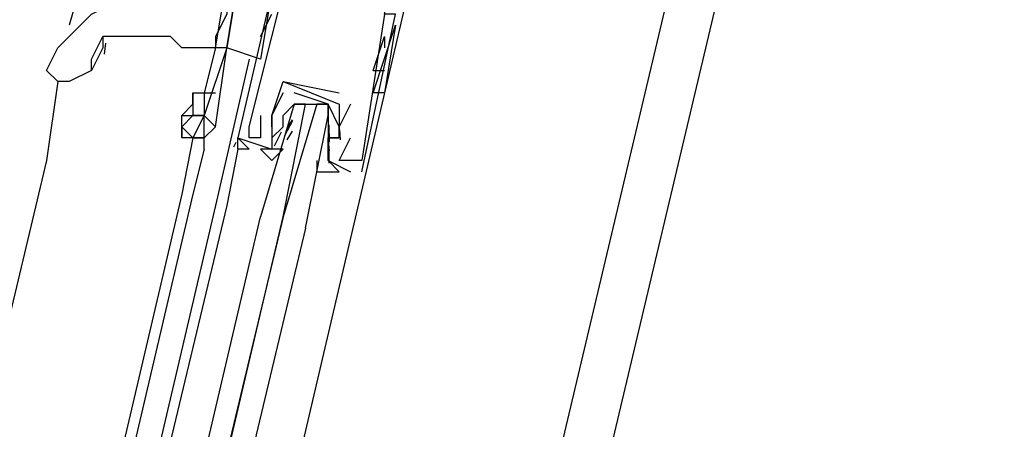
# Model space of a CAD drawing. Header units: feet. Extents: x -79 to 198, y -22 to 181.
# Tile 41 of 164: x 115.475 to 116.641, y 67.18 to 67.664. Entities that reach past the tile are written whole.
import ezdxf

# ---------------------------------------------------------------- set-up
doc = ezdxf.new("R2010")
doc.units = ezdxf.units.FT
doc.layers.add('A-LINEA', color=7, linetype='CONTINUOUS')

msp = doc.modelspace()

# ---------------------------------------------------------------- linework, layer by layer
at = {"layer": 'A-LINEA'}
for p, q in [((115.8667, 67.4044), (115.96, 67.8044)), ((115.56, 67.7511), (115.5333, 67.6578)), ((114.6133, 60.8044), (116.2533, 67.7378)), ((115.7733, 67.6978), (115.76, 67.6178)), ((115.76, 67.6444), (115.7733, 67.6711)), ((115.8933, 67.5778), (115.92, 67.6578)), ((115.8933, 67.5778), (115.92, 67.6578)), ((115.92, 67.6578), (115.92, 67.6578)), ((115.5766, 67.6366), (115.5748, 67.6237)), ((115.8933, 67.6044), (115.9067, 67.6444)), ((115.9067, 67.6444), (115.9067, 67.6311)), ((115.5733, 67.6311), (115.56, 67.6044)), ((115.7067, 67.6311), (115.6933, 67.5778)), ((115.7067, 67.6311), (115.7067, 67.6311)), ((115.7067, 67.6311), (115.7067, 67.6311)), ((115.72, 67.6311), (115.72, 67.6311)), ((115.7467, 67.6178), (115.7067, 67.4444)), ((115.8933, 67.6044), (115.9067, 67.6044)), ((115.52, 67.5911), (115.5067, 67.4978)), ((115.7867, 67.5911), (115.8533, 67.5778)), ((115.7867, 67.5911), (115.7867, 67.5911)), ((115.7867, 67.5911), (115.7867, 67.5911)), ((115.9067, 67.5911), (115.9067, 67.5911)), ((115.7867, 67.5778), (115.7867, 67.5778)), ((115.7867, 67.5778), (115.7867, 67.5778)), ((115.8533, 67.5778), (115.8533, 67.5778)), ((115.8, 67.5644), (115.8, 67.5644)), ((115.8133, 67.5644), (115.8267, 67.5644)), ((115.8667, 67.5644), (115.8533, 67.5378)), ((115.8533, 67.5644), (115.8533, 67.5644)), ((115.8533, 67.5644), (115.8533, 67.5644)), ((115.8667, 67.5644), (115.8667, 67.5644)), ((115.6667, 67.5511), (115.6667, 67.5511)), ((115.76, 67.5511), (115.76, 67.5511)), ((115.7733, 67.5511), (115.7733, 67.5511)), ((115.7733, 67.5511), (115.7733, 67.5511)), ((115.7867, 67.5511), (115.7867, 67.5511)), ((115.7887, 67.5273), (115.7983, 67.5452)), ((115.7915, 67.5356), (115.7977, 67.5457)), ((115.7467, 67.5378), (115.7467, 67.5378)), ((115.7733, 67.5378), (115.7733, 67.5378)), ((115.7733, 67.5244), (115.7867, 67.5378)), ((115.7764, 67.5152), (115.7848, 67.5315)), ((115.7867, 67.5378), (115.7867, 67.5378)), ((115.7915, 67.5222), (115.7977, 67.5324)), ((115.84, 67.5378), (115.84, 67.5378)), ((115.8409, 67.54), (115.8414, 67.5196)), ((115.8533, 67.5378), (115.8533, 67.5378)), ((115.8535, 67.5342), (115.8545, 67.5223)), ((115.68, 67.5244), (115.6667, 67.4578)), ((115.68, 67.5244), (115.68, 67.5244)), ((115.7285, 67.5138), (115.7312, 67.5194)), ((115.7285, 67.5138), (115.7312, 67.5194)), ((115.7285, 67.5138), (115.7312, 67.5194)), ((115.7333, 67.5244), (115.7333, 67.5244)), ((115.7467, 67.5244), (115.7467, 67.5244)), ((115.76, 67.5244), (115.76, 67.5244)), ((115.7733, 67.5244), (115.7733, 67.5244)), ((115.8267, 67.5244), (115.8267, 67.5244)), ((115.84, 67.5244), (115.84, 67.5244)), ((115.84, 67.5244), (115.84, 67.5111)), ((115.8401, 67.5209), (115.8412, 67.509)), ((115.8533, 67.5244), (115.8533, 67.5244)), ((115.8533, 67.5244), (115.8533, 67.5244)), ((115.8667, 67.5244), (115.8667, 67.5244)), ((115.6933, 67.5111), (115.68, 67.4578)), ((115.7733, 67.5111), (115.7733, 67.5111)), ((115.7867, 67.5111), (115.7867, 67.5111)), ((115.84, 67.5111), (115.84, 67.5111)), ((115.8408, 67.5129), (115.8411, 67.4946)), ((115.5067, 67.4978), (114.8, 64.5378)), ((115.84, 67.4978), (115.8667, 67.4844)), ((115.84, 67.4978), (115.84, 67.4978)), ((115.8533, 67.4978), (115.8533, 67.4978)), ((115.8667, 67.4978), (115.8667, 67.4978)), ((115.8667, 67.4978), (115.8667, 67.4978)), ((115.88, 67.4978), (115.88, 67.4978)), ((115.8667, 67.4844), (115.8667, 67.4844)), ((115.88, 67.4844), (115.88, 67.4844)), ((115.6667, 67.4578), (114.9733, 64.4978)), ((115.68, 67.4578), (114.9867, 64.4978)), ((115.7067, 67.4444), (115.0133, 64.4844)), ((115.72, 67.4444), (115.0133, 64.4978)), ((115.1733, 64.4444), (115.8667, 67.4044))]:
    msp.add_line(p, q, dxfattribs=at)
for points in [[(123.9467, 43.9511), (123.92, 47.9511), (123.56, 53.4844), (119.8267, 54.3644), (116.1067, 55.2444), (116.8, 58.2178), (117.1867, 59.8444), (116.8667, 59.9111), (115.8267, 60.1644), (114.5867, 60.4578), (118.2, 75.6978), (129.9467, 72.9244)], [(115.7467, 67.5378), (115.7867, 67.6978), (115.8, 67.7244), (115.8133, 67.7244), (115.8267, 67.7244), (115.88, 67.7111), (115.9067, 67.7111), (115.9067, 67.6978), (115.9067, 67.6711), (115.88, 67.4978), (115.8667, 67.4978), (115.8533, 67.4978), (115.8667, 67.5244)], [(115.88, 67.4844), (115.92, 67.6711), (115.9067, 67.6711), (115.92, 67.7244)], [(115.72, 67.7111), (115.72, 67.6978), (115.72, 67.6711), (115.7067, 67.6444), (115.7067, 67.6311), (115.7067, 67.6311), (115.6933, 67.5778)], [(115.7067, 67.6311), (115.7067, 67.6311), (115.72, 67.7111), (115.7333, 67.7111), (115.72, 67.6311), (115.7067, 67.6311), (115.7067, 67.6311)], [(115.76, 67.6178), (115.72, 67.6311), (115.7333, 67.7111), (115.7733, 67.6978)], [(115.5067, 67.6044), (115.52, 67.6311), (115.56, 67.6711), (115.6133, 67.6978)], [(115.7733, 67.6978), (115.7333, 67.5244), (115.7733, 67.5111)], [(115.92, 67.6578), (115.92, 67.6578), (115.9067, 67.5778), (115.8933, 67.5778)], [(115.56, 67.6044), (115.56, 67.6178), (115.5733, 67.6444)], [(115.7067, 67.6311), (115.6933, 67.6311), (115.6667, 67.6311), (115.6533, 67.6444), (115.64, 67.6444), (115.6267, 67.6444), (115.6133, 67.6444), (115.6, 67.6444), (115.5867, 67.6444), (115.5733, 67.6444), (115.5733, 67.6311)], [(115.72, 67.6311), (115.6933, 67.5511), (115.7067, 67.5378), (115.72, 67.6311)], [(115.56, 67.6044), (115.5333, 67.5911), (115.52, 67.5911), (115.5067, 67.6044)], [(115.7733, 67.5511), (115.7733, 67.5511), (115.7867, 67.5911)], [(115.7867, 67.5911), (115.8533, 67.5644), (115.8533, 67.5244), (115.84, 67.5244), (115.84, 67.5111), (115.84, 67.5111)], [(115.68, 67.5644), (115.68, 67.5778), (115.6933, 67.5778), (115.7067, 67.5778)], [(115.68, 67.5778), (115.68, 67.5511), (115.6933, 67.5511)], [(115.6933, 67.5778), (115.6933, 67.5511), (115.6933, 67.5511), (115.6933, 67.5511)], [(115.7867, 67.5778), (115.7733, 67.5511), (115.7733, 67.5378), (115.7733, 67.5244), (115.7733, 67.5111), (115.76, 67.5111), (115.7733, 67.4978), (115.7867, 67.5111), (115.7733, 67.5111)], [(115.7733, 67.5378), (115.7733, 67.5511), (115.7867, 67.5778)], [(115.8267, 67.4978), (115.8267, 67.4844), (115.8533, 67.4844), (115.84, 67.4978), (115.84, 67.5111), (115.84, 67.5244), (115.8533, 67.5244), (115.8533, 67.5378), (115.84, 67.5644), (115.8, 67.5778)], [(115.68, 67.5644), (115.6667, 67.5511), (115.68, 67.5511)], [(115.8133, 67.4178), (115.84, 67.5511), (115.84, 67.5644), (115.8267, 67.5644), (115.7867, 67.4311), (115.8133, 67.5644), (115.8, 67.5644), (115.76, 67.4311)], [(115.7867, 67.5378), (115.7867, 67.5511), (115.8, 67.5644), (115.84, 67.5644), (115.84, 67.5378), (115.84, 67.5244)], [(115.6933, 67.5511), (115.68, 67.5511), (115.6667, 67.5378), (115.68, 67.5244)], [(115.6667, 67.5378), (115.6667, 67.5378), (115.6667, 67.5511), (115.68, 67.5511), (115.68, 67.5511)], [(115.68, 67.5244), (115.6933, 67.5244), (115.6933, 67.5511), (115.68, 67.5244)], [(115.76, 67.5511), (115.76, 67.5244), (115.7467, 67.5244), (115.7467, 67.5378)], [(115.6933, 67.5111), (115.6933, 67.5244), (115.68, 67.5244), (115.6667, 67.5244), (115.6667, 67.5378)], [(115.6667, 67.5378), (115.6667, 67.5378), (115.6667, 67.5244)], [(115.6933, 67.5244), (115.6933, 67.5244), (115.7067, 67.5378)], [(115.6933, 67.5111), (115.6933, 67.5244), (115.6933, 67.5244)], [(115.7333, 67.5111), (115.7333, 67.5244), (115.7467, 67.5111)], [(115.7333, 67.5111), (115.7333, 67.5244), (115.7467, 67.5111)], [(115.7333, 67.5111), (115.7333, 67.5244), (115.7467, 67.5111)], [(115.7467, 67.5111), (115.7467, 67.5111), (115.7333, 67.5111), (115.72, 67.4444)], [(115.7467, 67.5111), (115.7467, 67.5111), (115.7333, 67.5111)], [(115.7467, 67.5111), (115.7467, 67.5111), (115.7333, 67.5111)], [(115.8133, 67.4178), (115.0933, 64.4044), (115.08, 64.4044), (115.08, 64.4178), (115.7867, 67.4311), (115.0667, 64.4178), (115.0667, 64.4044), (115.0533, 64.4178), (115.76, 67.4311)]]:
    msp.add_lwpolyline(points, dxfattribs=at)

doc.saveas('drawing.dxf')
